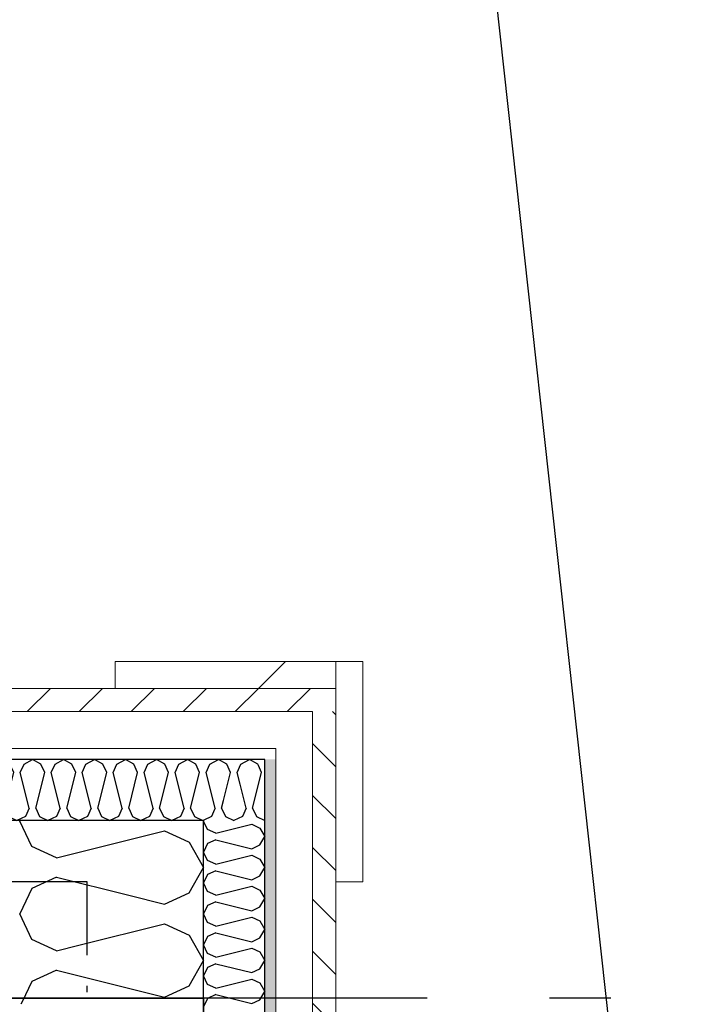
# Model space of a CAD drawing. Header units: millimetres. Extents: x -117798 to 93698, y -182207 to 252400.
# Tile 200 of 222: x -64343 to -63789, y -15022 to -14218. Entities that reach past the tile are written whole.
import ezdxf
from ezdxf.enums import TextEntityAlignment as Align

# ---------------------------------------------------------------- set-up
doc = ezdxf.new("R2010")
doc.units = ezdxf.units.MM
doc.header["$LTSCALE"] = 0.5
doc.header["$MEASUREMENT"] = 0
for name, pattern in [('Akselinje', [1500, 1000, -200, 100, -200]), ('Over snittplan', [260, 150, -50, 10, -50]), ('PLINE', [0])]:
    doc.linetypes.add(name, pattern=pattern)
for name, color, linetype in [('223- Bjelker', 7, 'Continuous'), ('232- Ikke-bærende yttervegger', 7, 'Continuous'), ('232- Ikke-bærende yttervegger (Skravur)', 7, 'Continuous'), ('235- Utvendig kledning og overflate (Skravur)(Nye konstruksjoner)', 7, 'Continuous'), ('261- Primærkonstruksjon (tak)', 7, 'Continuous'), ('262- Taktekking(Nye konstruksjoner)', 7, 'Continuous'), ('82-- Modullinjer', 7, 'Continuous')]:
    doc.layers.add(name, color=color, linetype=linetype)
doc.layers.add('235- Utvendig kledning og overflate(Nye konstruksjoner)', color=7, linetype='Continuous', lineweight=0)
doc.styles.add('GENERATED_STYLE_4', font='arial.ttf')
pattern_1 = [(225, (0, 0), (-21.213203, 21.213203), [])]
pattern_2 = [(0, (0, 0), (0, 43.30127), [0, -25]), (0, (12.5, 21.65), (0, 43.30127), [0, -25])]
pattern_3 = [(45, (0, 0), (-127.2792, 127.2792), [])]

# ---------------------------------------------------------------- blocks, each defined once
blk = doc.blocks.new('*X152')
at = {"layer": '232- Ikke-bærende yttervegger (Skravur)', "linetype": 'PLINE'}
for p, q in [((-64342.99, -14871.93), (-64343.16, -14872.28)), ((-64333.35, -14893), (-64343.16, -14872.28)), ((-64313.03, -14902.25), (-64225.04, -14880.25)), ((-64225.04, -14880.25), (-64208.85, -14887.62)), ((-64313.03, -14902.25), (-64333.35, -14893)), ((-64313.03, -14918.19), (-64333.35, -14927.44)), ((-64313.03, -14918.19), (-64254.14, -14932.91)), ((-64333.35, -14927.44), (-64343.16, -14948.16)), ((-64333.35, -14968.88), (-64343.16, -14948.16)), ((-64313.03, -14978.13), (-64333.35, -14968.88)), ((-64313.03, -14978.13), (-64294.8, -14973.57)), ((-64317.19, -14995.96), (-64333.35, -15003.32)), ((-64333.35, -15003.32), (-64341.26, -15020.03))]:
    blk.add_line(p, q, dxfattribs=at)
blk = doc.blocks.new('*X156')
at = {"layer": '232- Ikke-bærende yttervegger (Skravur)', "linetype": 'PLINE'}
for p, q in [((-64208.85, -14887.62), (-64204.72, -14889.5)), ((-64204.72, -14889.5), (-64193.16, -14910.22)), ((-64204.72, -14930.94), (-64193.16, -14910.22)), ((-64254.14, -14932.91), (-64225.04, -14940.19)), ((-64225.04, -14940.19), (-64204.72, -14930.94)), ((-64294.8, -14973.57), (-64225.04, -14956.13)), ((-64225.04, -14956.13), (-64204.72, -14965.38)), ((-64204.72, -14965.38), (-64193.16, -14986.1)), ((-64204.72, -15006.82), (-64193.16, -14986.1)), ((-64313.03, -14994.07), (-64317.19, -14995.96)), ((-64313.03, -14994.07), (-64225.04, -15016.07)), ((-64225.04, -15016.07), (-64204.72, -15006.82)), ((-64341.26, -15020.03), (-64342.16, -15021.93))]:
    blk.add_line(p, q, dxfattribs=at)
blk = doc.blocks.new('*X414')
at = {"layer": '235- Utvendig kledning og overflate (Skravur)(Nye konstruksjoner)', "linetype": 'PLINE'}
for p, q in [((-64153.02, -14861.89), (-64145.69, -14832.56)), ((-64145.69, -14832.56), (-64148.22, -14826.99)), ((-64158.33, -14861.89), (-64163.29, -14842.06)), ((-64178.31, -14861.89), (-64176.71, -14855.48)), ((-64184.05, -14862.82), (-64186.71, -14868.66)), ((-64178.31, -14861.89), (-64175.23, -14868.66)), ((-64158.33, -14861.89), (-64161.41, -14868.66)), ((-64153.02, -14861.89), (-64149.94, -14868.66)), ((-64186.71, -14868.66), (-64192.75, -14871.52)), ((-64175.23, -14868.66), (-64168.32, -14871.93)), ((-64161.41, -14868.66), (-64168.32, -14871.93)), ((-64149.94, -14868.66), (-64143.16, -14871.87))]:
    blk.add_line(p, q, dxfattribs=at)
blk = doc.blocks.new('*X415')
at = {"layer": '235- Utvendig kledning og overflate (Skravur)(Nye konstruksjoner)', "linetype": 'PLINE'}
for p, q in [((-64187.87, -14825.78), (-64180.97, -14821.93)), ((-64174.06, -14825.78), (-64180.97, -14821.93)), ((-64162.58, -14825.78), (-64155.67, -14821.93)), ((-64148.77, -14825.78), (-64155.67, -14821.93)), ((-64190.96, -14832.56), (-64187.87, -14825.78)), ((-64183.62, -14861.89), (-64190.96, -14832.56)), ((-64176.71, -14855.48), (-64170.98, -14832.56)), ((-64170.98, -14832.56), (-64174.06, -14825.78)), ((-64165.66, -14832.56), (-64162.58, -14825.78)), ((-64163.29, -14842.06), (-64165.66, -14832.56)), ((-64148.22, -14826.99), (-64148.77, -14825.78)), ((-64183.62, -14861.89), (-64184.05, -14862.82)), ((-64192.75, -14871.52), (-64193.16, -14871.71))]:
    blk.add_line(p, q, dxfattribs=at)
blk = doc.blocks.new('*X416')
at = {"layer": '235- Utvendig kledning og overflate (Skravur)(Nye konstruksjoner)', "linetype": 'PLINE'}
for p, q in [((-64907.56, -14825.78), (-64911.43, -14823.62)), ((-64896.08, -14825.78), (-64889.17, -14821.93)), ((-64882.26, -14825.78), (-64889.17, -14821.93)), ((-64870.79, -14825.78), (-64863.88, -14821.93)), ((-64856.97, -14825.78), (-64863.88, -14821.93)), ((-64845.49, -14825.78), (-64838.59, -14821.93)), ((-64831.68, -14825.78), (-64838.59, -14821.93)), ((-64820.2, -14825.78), (-64813.29, -14821.93)), ((-64806.39, -14825.78), (-64813.29, -14821.93)), ((-64794.91, -14825.78), (-64788, -14821.93)), ((-64781.09, -14825.78), (-64788, -14821.93)), ((-64769.61, -14825.78), (-64762.71, -14821.93)), ((-64755.8, -14825.78), (-64762.71, -14821.93)), ((-64744.32, -14825.78), (-64737.41, -14821.93)), ((-64730.51, -14825.78), (-64737.41, -14821.93)), ((-64719.03, -14825.78), (-64712.12, -14821.93)), ((-64705.21, -14825.78), (-64712.12, -14821.93)), ((-64693.73, -14825.78), (-64686.83, -14821.93)), ((-64679.92, -14825.78), (-64686.83, -14821.93)), ((-64668.44, -14825.78), (-64661.53, -14821.93)), ((-64654.63, -14825.78), (-64661.53, -14821.93)), ((-64643.15, -14825.78), (-64636.24, -14821.93)), ((-64629.33, -14825.78), (-64636.24, -14821.93)), ((-64617.86, -14825.78), (-64610.95, -14821.93)), ((-64604.04, -14825.78), (-64610.95, -14821.93)), ((-64592.56, -14825.78), (-64585.66, -14821.93)), ((-64578.75, -14825.78), (-64585.66, -14821.93)), ((-64567.27, -14825.78), (-64560.36, -14821.93)), ((-64553.46, -14825.78), (-64560.36, -14821.93)), ((-64541.98, -14825.78), (-64535.07, -14821.93)), ((-64528.16, -14825.78), (-64535.07, -14821.93)), ((-64516.68, -14825.78), (-64509.78, -14821.93)), ((-64502.87, -14825.78), (-64509.78, -14821.93)), ((-64491.39, -14825.78), (-64484.48, -14821.93)), ((-64477.58, -14825.78), (-64484.48, -14821.93)), ((-64466.1, -14825.78), (-64459.19, -14821.93)), ((-64452.28, -14825.78), (-64459.19, -14821.93)), ((-64440.8, -14825.78), (-64433.9, -14821.93)), ((-64426.99, -14825.78), (-64433.9, -14821.93)), ((-64415.51, -14825.78), (-64408.6, -14821.93)), ((-64401.7, -14825.78), (-64408.6, -14821.93)), ((-64390.22, -14825.78), (-64383.31, -14821.93)), ((-64376.4, -14825.78), (-64383.31, -14821.93)), ((-64364.93, -14825.78), (-64358.02, -14821.93)), ((-64351.11, -14825.78), (-64358.02, -14821.93)), ((-64339.63, -14825.78), (-64332.73, -14821.93)), ((-64325.82, -14825.78), (-64332.73, -14821.93)), ((-64314.34, -14825.78), (-64307.43, -14821.93)), ((-64300.53, -14825.78), (-64307.43, -14821.93)), ((-64289.05, -14825.78), (-64282.14, -14821.93)), ((-64275.23, -14825.78), (-64282.14, -14821.93)), ((-64263.75, -14825.78), (-64256.85, -14821.93)), ((-64249.94, -14825.78), (-64256.85, -14821.93)), ((-64238.46, -14825.78), (-64231.55, -14821.93)), ((-64224.65, -14825.78), (-64231.55, -14821.93)), ((-64213.17, -14825.78), (-64206.26, -14821.93)), ((-64199.35, -14825.78), (-64206.26, -14821.93)), ((-64911.81, -14861.89), (-64904.47, -14832.56)), ((-64904.47, -14832.56), (-64907.56, -14825.78)), ((-64899.16, -14832.56), (-64896.08, -14825.78)), ((-64891.83, -14861.89), (-64899.16, -14832.56)), ((-64886.51, -14861.89), (-64879.18, -14832.56)), ((-64879.18, -14832.56), (-64882.26, -14825.78)), ((-64873.87, -14832.56), (-64870.79, -14825.78)), ((-64866.54, -14861.89), (-64873.87, -14832.56)), ((-64861.22, -14861.89), (-64853.89, -14832.56)), ((-64853.89, -14832.56), (-64856.97, -14825.78)), ((-64848.57, -14832.56), (-64845.49, -14825.78)), ((-64841.24, -14861.89), (-64848.57, -14832.56)), ((-64835.93, -14861.89), (-64828.6, -14832.56)), ((-64828.6, -14832.56), (-64831.68, -14825.78)), ((-64823.28, -14832.56), (-64820.2, -14825.78)), ((-64815.95, -14861.89), (-64823.28, -14832.56)), ((-64810.64, -14861.89), (-64803.3, -14832.56)), ((-64803.3, -14832.56), (-64806.39, -14825.78)), ((-64797.99, -14832.56), (-64794.91, -14825.78)), ((-64790.66, -14861.89), (-64797.99, -14832.56)), ((-64785.34, -14861.89), (-64778.01, -14832.56)), ((-64778.01, -14832.56), (-64781.09, -14825.78)), ((-64772.7, -14832.56), (-64769.61, -14825.78)), ((-64765.36, -14861.89), (-64772.7, -14832.56)), ((-64760.05, -14861.89), (-64752.72, -14832.56)), ((-64752.72, -14832.56), (-64755.8, -14825.78)), ((-64747.4, -14832.56), (-64744.32, -14825.78)), ((-64740.07, -14861.89), (-64747.4, -14832.56)), ((-64734.76, -14861.89), (-64727.42, -14832.56)), ((-64727.42, -14832.56), (-64730.51, -14825.78)), ((-64722.11, -14832.56), (-64719.03, -14825.78)), ((-64714.78, -14861.89), (-64722.11, -14832.56)), ((-64709.46, -14861.89), (-64702.13, -14832.56)), ((-64702.13, -14832.56), (-64705.21, -14825.78)), ((-64696.82, -14832.56), (-64693.73, -14825.78)), ((-64689.48, -14861.89), (-64696.82, -14832.56)), ((-64684.17, -14861.89), (-64676.84, -14832.56)), ((-64676.84, -14832.56), (-64679.92, -14825.78)), ((-64671.52, -14832.56), (-64668.44, -14825.78)), ((-64664.19, -14861.89), (-64671.52, -14832.56)), ((-64658.88, -14861.89), (-64651.54, -14832.56)), ((-64651.54, -14832.56), (-64654.63, -14825.78)), ((-64646.23, -14832.56), (-64643.15, -14825.78)), ((-64638.9, -14861.89), (-64646.23, -14832.56)), ((-64633.58, -14861.89), (-64626.25, -14832.56)), ((-64626.25, -14832.56), (-64629.33, -14825.78)), ((-64620.94, -14832.56), (-64617.86, -14825.78)), ((-64613.61, -14861.89), (-64620.94, -14832.56)), ((-64608.29, -14861.89), (-64600.96, -14832.56)), ((-64600.96, -14832.56), (-64604.04, -14825.78)), ((-64595.64, -14832.56), (-64592.56, -14825.78)), ((-64588.31, -14861.89), (-64595.64, -14832.56)), ((-64583, -14861.89), (-64575.67, -14832.56)), ((-64575.67, -14832.56), (-64578.75, -14825.78)), ((-64570.35, -14832.56), (-64567.27, -14825.78)), ((-64563.02, -14861.89), (-64570.35, -14832.56)), ((-64557.71, -14861.89), (-64550.37, -14832.56)), ((-64550.37, -14832.56), (-64553.46, -14825.78)), ((-64545.06, -14832.56), (-64541.98, -14825.78)), ((-64537.73, -14861.89), (-64545.06, -14832.56)), ((-64532.41, -14861.89), (-64525.08, -14832.56)), ((-64525.08, -14832.56), (-64528.16, -14825.78)), ((-64519.77, -14832.56), (-64516.68, -14825.78)), ((-64512.43, -14861.89), (-64519.77, -14832.56)), ((-64507.12, -14861.89), (-64499.79, -14832.56)), ((-64499.79, -14832.56), (-64502.87, -14825.78)), ((-64494.47, -14832.56), (-64491.39, -14825.78)), ((-64487.14, -14861.89), (-64494.47, -14832.56)), ((-64481.83, -14861.89), (-64474.49, -14832.56)), ((-64474.49, -14832.56), (-64477.58, -14825.78)), ((-64469.18, -14832.56), (-64466.1, -14825.78)), ((-64461.85, -14861.89), (-64469.18, -14832.56)), ((-64456.53, -14861.89), (-64449.2, -14832.56)), ((-64449.2, -14832.56), (-64452.28, -14825.78)), ((-64443.89, -14832.56), (-64440.8, -14825.78)), ((-64436.55, -14861.89), (-64443.89, -14832.56)), ((-64431.24, -14861.89), (-64423.91, -14832.56)), ((-64423.91, -14832.56), (-64426.99, -14825.78)), ((-64418.59, -14832.56), (-64415.51, -14825.78)), ((-64411.26, -14861.89), (-64418.59, -14832.56)), ((-64405.95, -14861.89), (-64398.61, -14832.56)), ((-64398.61, -14832.56), (-64401.7, -14825.78)), ((-64393.3, -14832.56), (-64390.22, -14825.78)), ((-64385.97, -14861.89), (-64393.3, -14832.56)), ((-64380.65, -14861.89), (-64373.32, -14832.56)), ((-64373.32, -14832.56), (-64376.4, -14825.78)), ((-64368.01, -14832.56), (-64364.93, -14825.78)), ((-64360.68, -14861.89), (-64368.01, -14832.56)), ((-64355.36, -14861.89), (-64348.03, -14832.56)), ((-64348.03, -14832.56), (-64351.11, -14825.78)), ((-64342.71, -14832.56), (-64339.63, -14825.78)), ((-64335.38, -14861.89), (-64342.71, -14832.56)), ((-64330.07, -14861.89), (-64322.74, -14832.56)), ((-64322.74, -14832.56), (-64325.82, -14825.78)), ((-64317.42, -14832.56), (-64314.34, -14825.78)), ((-64310.09, -14861.89), (-64317.42, -14832.56)), ((-64304.78, -14861.89), (-64297.44, -14832.56)), ((-64297.44, -14832.56), (-64300.53, -14825.78)), ((-64292.13, -14832.56), (-64289.05, -14825.78)), ((-64284.8, -14861.89), (-64292.13, -14832.56)), ((-64279.48, -14861.89), (-64272.15, -14832.56)), ((-64272.15, -14832.56), (-64275.23, -14825.78)), ((-64266.84, -14832.56), (-64263.75, -14825.78)), ((-64259.5, -14861.89), (-64266.84, -14832.56)), ((-64254.19, -14861.89), (-64246.86, -14832.56)), ((-64246.86, -14832.56), (-64249.94, -14825.78)), ((-64241.54, -14832.56), (-64238.46, -14825.78)), ((-64234.21, -14861.89), (-64241.54, -14832.56)), ((-64228.9, -14861.89), (-64221.56, -14832.56)), ((-64221.56, -14832.56), (-64224.65, -14825.78)), ((-64216.25, -14832.56), (-64213.17, -14825.78)), ((-64208.92, -14861.89), (-64216.25, -14832.56)), ((-64203.6, -14861.89), (-64196.27, -14832.56)), ((-64196.27, -14832.56), (-64199.35, -14825.78)), ((-64917.12, -14861.89), (-64923.16, -14837.73)), ((-64917.12, -14861.89), (-64920.2, -14868.66)), ((-64911.81, -14861.89), (-64908.73, -14868.66)), ((-64891.83, -14861.89), (-64894.91, -14868.66)), ((-64886.51, -14861.89), (-64883.43, -14868.66)), ((-64866.54, -14861.89), (-64869.62, -14868.66)), ((-64861.22, -14861.89), (-64858.14, -14868.66)), ((-64841.24, -14861.89), (-64844.32, -14868.66)), ((-64835.93, -14861.89), (-64832.85, -14868.66)), ((-64815.95, -14861.89), (-64819.03, -14868.66)), ((-64810.64, -14861.89), (-64807.55, -14868.66)), ((-64790.66, -14861.89), (-64793.74, -14868.66)), ((-64785.34, -14861.89), (-64782.26, -14868.66)), ((-64765.36, -14861.89), (-64768.45, -14868.66)), ((-64760.05, -14861.89), (-64756.97, -14868.66)), ((-64740.07, -14861.89), (-64743.15, -14868.66)), ((-64734.76, -14861.89), (-64731.67, -14868.66)), ((-64714.78, -14861.89), (-64717.86, -14868.66)), ((-64709.46, -14861.89), (-64706.38, -14868.66)), ((-64689.48, -14861.89), (-64692.57, -14868.66)), ((-64684.17, -14861.89), (-64681.09, -14868.66)), ((-64664.19, -14861.89), (-64667.27, -14868.66)), ((-64658.88, -14861.89), (-64655.8, -14868.66)), ((-64638.9, -14861.89), (-64641.98, -14868.66)), ((-64633.58, -14861.89), (-64630.5, -14868.66)), ((-64613.61, -14861.89), (-64616.69, -14868.66)), ((-64608.29, -14861.89), (-64605.21, -14868.66)), ((-64588.31, -14861.89), (-64591.39, -14868.66)), ((-64583, -14861.89), (-64579.92, -14868.66)), ((-64563.02, -14861.89), (-64566.1, -14868.66)), ((-64557.71, -14861.89), (-64554.62, -14868.66)), ((-64537.73, -14861.89), (-64540.81, -14868.66)), ((-64532.41, -14861.89), (-64529.33, -14868.66)), ((-64512.43, -14861.89), (-64515.52, -14868.66)), ((-64507.12, -14861.89), (-64504.04, -14868.66)), ((-64487.14, -14861.89), (-64490.22, -14868.66)), ((-64481.83, -14861.89), (-64478.74, -14868.66)), ((-64461.85, -14861.89), (-64464.93, -14868.66)), ((-64456.53, -14861.89), (-64453.45, -14868.66)), ((-64436.55, -14861.89), (-64439.64, -14868.66)), ((-64431.24, -14861.89), (-64428.16, -14868.66)), ((-64411.26, -14861.89), (-64414.34, -14868.66)), ((-64405.95, -14861.89), (-64402.87, -14868.66)), ((-64385.97, -14861.89), (-64389.05, -14868.66)), ((-64380.65, -14861.89), (-64377.57, -14868.66)), ((-64360.68, -14861.89), (-64363.76, -14868.66)), ((-64355.36, -14861.89), (-64352.28, -14868.66)), ((-64335.38, -14861.89), (-64338.46, -14868.66)), ((-64330.07, -14861.89), (-64326.99, -14868.66)), ((-64310.09, -14861.89), (-64313.17, -14868.66)), ((-64304.78, -14861.89), (-64301.69, -14868.66)), ((-64284.8, -14861.89), (-64287.88, -14868.66)), ((-64279.48, -14861.89), (-64276.4, -14868.66)), ((-64259.5, -14861.89), (-64262.59, -14868.66)), ((-64254.19, -14861.89), (-64251.11, -14868.66)), ((-64234.21, -14861.89), (-64237.29, -14868.66)), ((-64228.9, -14861.89), (-64225.81, -14868.66)), ((-64208.92, -14861.89), (-64212, -14868.66)), ((-64203.6, -14861.89), (-64200.52, -14868.66)), ((-64920.2, -14868.66), (-64923.16, -14870.06)), ((-64908.73, -14868.66), (-64901.82, -14871.93)), ((-64894.91, -14868.66), (-64901.82, -14871.93)), ((-64883.43, -14868.66), (-64876.52, -14871.93)), ((-64869.62, -14868.66), (-64876.52, -14871.93)), ((-64858.14, -14868.66), (-64851.23, -14871.93)), ((-64844.32, -14868.66), (-64851.23, -14871.93)), ((-64832.85, -14868.66), (-64825.94, -14871.93)), ((-64819.03, -14868.66), (-64825.94, -14871.93)), ((-64807.55, -14868.66), (-64800.65, -14871.93)), ((-64793.74, -14868.66), (-64800.65, -14871.93)), ((-64782.26, -14868.66), (-64775.35, -14871.93)), ((-64768.45, -14868.66), (-64775.35, -14871.93)), ((-64756.97, -14868.66), (-64750.06, -14871.93)), ((-64743.15, -14868.66), (-64750.06, -14871.93)), ((-64731.67, -14868.66), (-64724.77, -14871.93)), ((-64717.86, -14868.66), (-64724.77, -14871.93)), ((-64706.38, -14868.66), (-64699.47, -14871.93)), ((-64692.57, -14868.66), (-64699.47, -14871.93)), ((-64681.09, -14868.66), (-64674.18, -14871.93)), ((-64667.27, -14868.66), (-64674.18, -14871.93)), ((-64655.8, -14868.66), (-64648.89, -14871.93)), ((-64641.98, -14868.66), (-64648.89, -14871.93)), ((-64630.5, -14868.66), (-64623.59, -14871.93)), ((-64616.69, -14868.66), (-64623.59, -14871.93)), ((-64605.21, -14868.66), (-64598.3, -14871.93)), ((-64591.39, -14868.66), (-64598.3, -14871.93)), ((-64579.92, -14868.66), (-64573.01, -14871.93)), ((-64566.1, -14868.66), (-64573.01, -14871.93)), ((-64554.62, -14868.66), (-64547.72, -14871.93)), ((-64540.81, -14868.66), (-64547.72, -14871.93)), ((-64529.33, -14868.66), (-64522.42, -14871.93)), ((-64515.52, -14868.66), (-64522.42, -14871.93)), ((-64504.04, -14868.66), (-64497.13, -14871.93)), ((-64490.22, -14868.66), (-64497.13, -14871.93)), ((-64478.74, -14868.66), (-64471.84, -14871.93)), ((-64464.93, -14868.66), (-64471.84, -14871.93)), ((-64453.45, -14868.66), (-64446.54, -14871.93)), ((-64439.64, -14868.66), (-64446.54, -14871.93)), ((-64428.16, -14868.66), (-64421.25, -14871.93)), ((-64414.34, -14868.66), (-64421.25, -14871.93)), ((-64402.87, -14868.66), (-64395.96, -14871.93)), ((-64389.05, -14868.66), (-64395.96, -14871.93)), ((-64377.57, -14868.66), (-64370.66, -14871.93)), ((-64363.76, -14868.66), (-64370.66, -14871.93)), ((-64352.28, -14868.66), (-64345.37, -14871.93)), ((-64338.46, -14868.66), (-64345.37, -14871.93)), ((-64326.99, -14868.66), (-64320.08, -14871.93)), ((-64313.17, -14868.66), (-64320.08, -14871.93)), ((-64301.69, -14868.66), (-64294.79, -14871.93)), ((-64287.88, -14868.66), (-64294.79, -14871.93)), ((-64276.4, -14868.66), (-64269.49, -14871.93)), ((-64262.59, -14868.66), (-64269.49, -14871.93)), ((-64251.11, -14868.66), (-64244.2, -14871.93)), ((-64237.29, -14868.66), (-64244.2, -14871.93)), ((-64225.81, -14868.66), (-64218.91, -14871.93)), ((-64212, -14868.66), (-64218.91, -14871.93)), ((-64200.52, -14868.66), (-64193.61, -14871.93)), ((-64193.16, -14871.71), (-64193.61, -14871.93))]:
    blk.add_line(p, q, dxfattribs=at)
blk = doc.blocks.new('*X420')
at = {"layer": '235- Utvendig kledning og overflate (Skravur)(Nye konstruksjoner)', "linetype": 'PLINE'}
for p, q in [((-64192.99, -14871.93), (-64193.16, -14872.28)), ((-64189.89, -14879.19), (-64193.16, -14872.28)), ((-64183.12, -14882.27), (-64189.89, -14879.19)), ((-64183.12, -14882.27), (-64153.79, -14874.94)), ((-64153.79, -14874.94), (-64147.01, -14878.02)), ((-64147.01, -14878.02), (-64143.16, -14884.93)), ((-64183.12, -14887.58), (-64189.89, -14890.67)), ((-64183.12, -14887.58), (-64153.79, -14894.92)), ((-64147.01, -14891.83), (-64143.16, -14884.93)), ((-64189.89, -14890.67), (-64193.16, -14897.57)), ((-64189.89, -14904.48), (-64193.16, -14897.57)), ((-64153.79, -14894.92), (-64147.01, -14891.83)), ((-64183.12, -14907.56), (-64189.89, -14904.48)), ((-64183.12, -14907.56), (-64153.79, -14900.23)), ((-64153.79, -14900.23), (-64147.01, -14903.31)), ((-64147.01, -14903.31), (-64143.16, -14910.22)), ((-64183.12, -14912.88), (-64189.89, -14915.96)), ((-64183.12, -14912.88), (-64153.79, -14920.21)), ((-64147.01, -14917.13), (-64143.16, -14910.22)), ((-64189.89, -14915.96), (-64193.16, -14922.87)), ((-64153.79, -14920.21), (-64147.01, -14917.13)), ((-64189.89, -14929.77), (-64193.16, -14922.87)), ((-64183.12, -14932.85), (-64189.89, -14929.77)), ((-64183.12, -14932.85), (-64153.79, -14925.52)), ((-64153.79, -14925.52), (-64147.01, -14928.6)), ((-64147.01, -14928.6), (-64143.16, -14935.51)), ((-64147.01, -14942.42), (-64143.16, -14935.51)), ((-64189.89, -14941.25), (-64193.16, -14948.16)), ((-64183.12, -14938.17), (-64189.89, -14941.25)), ((-64183.12, -14938.17), (-64153.79, -14945.5)), ((-64153.79, -14945.5), (-64147.01, -14942.42)), ((-64189.89, -14955.07), (-64193.16, -14948.16)), ((-64183.12, -14958.15), (-64153.79, -14950.82)), ((-64153.79, -14950.82), (-64147.01, -14953.9)), ((-64147.01, -14953.9), (-64143.16, -14960.8)), ((-64183.12, -14958.15), (-64189.89, -14955.07)), ((-64147.01, -14967.71), (-64143.16, -14960.8)), ((-64189.89, -14966.54), (-64193.16, -14973.45)), ((-64183.12, -14963.46), (-64189.89, -14966.54)), ((-64183.12, -14963.46), (-64153.79, -14970.79)), ((-64153.79, -14970.79), (-64147.01, -14967.71)), ((-64189.89, -14980.36), (-64193.16, -14973.45)), ((-64183.12, -14983.44), (-64153.79, -14976.11)), ((-64153.79, -14976.11), (-64147.01, -14979.19)), ((-64183.12, -14983.44), (-64189.89, -14980.36)), ((-64147.01, -14979.19), (-64143.16, -14986.1)), ((-64147.01, -14993.01), (-64143.16, -14986.1)), ((-64189.89, -14991.84), (-64193.16, -14998.74)), ((-64183.12, -14988.75), (-64189.89, -14991.84)), ((-64183.12, -14988.75), (-64153.79, -14996.09)), ((-64153.79, -14996.09), (-64147.01, -14993.01)), ((-64189.89, -15005.65), (-64193.16, -14998.74)), ((-64183.12, -15008.73), (-64153.79, -15001.4)), ((-64153.79, -15001.4), (-64147.01, -15004.48)), ((-64183.12, -15008.73), (-64189.89, -15005.65)), ((-64147.01, -15004.48), (-64143.16, -15011.39)), ((-64189.89, -15017.13), (-64193.16, -15024.04)), ((-64183.12, -15014.05), (-64189.89, -15017.13)), ((-64183.12, -15014.05), (-64153.79, -15021.38)), ((-64153.79, -15021.38), (-64147.01, -15018.3)), ((-64147.01, -15018.3), (-64143.16, -15011.39))]:
    blk.add_line(p, q, dxfattribs=at)
blk = doc.blocks.new('Standard grid marker[205]', base_point=(20939.46, -15016.93))
at = {"layer": '82-- Modullinjer', "linetype": 'Akselinje'}
blk.add_line((20739.46, -15016.93), (-81321.28, -15016.93), dxfattribs=at)
at = {"layer": '82-- Modullinjer', "style": 'GENERATED_STYLE_4'}
for tag, p in [('AC_MarkerText_1_0', (21061.96, -15056.93)), ('AC_MarkerText_1_1', (-81898.78, -15056.93))]:
    blk.add_attdef(tag, text='', height=175, rotation=90, dxfattribs=at).set_placement(p, align=Align.TOP_CENTER)

msp = doc.modelspace()

# ---------------------------------------------------------------- hatches: boundary and pattern name
at = {"layer": '235- Utvendig kledning og overflate (Skravur)(Nye konstruksjoner)', "linetype": 'Continuous'}
h = msp.add_hatch(dxfattribs=at)
h.set_pattern_fill('Skrålinjer_3', color=256, style=0, pattern_type=2)
h.set_pattern_definition(pattern_3)
h.paths.add_polyline_path([(-64265.16, -14741.93), (-64265.16, -14763.93), (-64085.16, -14763.93), (-64085.16, -14741.93)])
h = msp.add_hatch(dxfattribs=at)
h.set_pattern_fill('Skrålinjer_3', color=256, style=0, pattern_type=2)
h.set_pattern_definition(pattern_3)
h.paths.add_polyline_path([(-64085.16, -14921.93), (-64063.16, -14921.93), (-64063.16, -14741.93), (-64085.16, -14741.93)])
h = msp.add_hatch(dxfattribs=at)
h.set_pattern_fill('Skrålinjer_1', color=256, style=0, pattern_type=2)
h.set_pattern_definition(pattern_1)
h.paths.add_polyline_path([(-64854.16, -14782.93), (-64104.16, -14782.93), (-64104.16, -14763.93), (-64835.16, -14763.93), (-64854.16, -14778.8)])
h = msp.add_hatch(dxfattribs=at)
h.set_pattern_fill('Skrålinjer_1', color=256, style=0, pattern_type=2)
h.set_pattern_definition(pattern_1)
h.paths.add_polyline_path([(-64104.16, -14782.93), (-64085.16, -14782.93), (-64085.16, -14763.93)])
h = msp.add_hatch(dxfattribs=at)
h.set_pattern_fill('Skrålinjer_1', color=256, style=0, pattern_type=2)
h.set_pattern_definition(pattern_1)
h.paths.add_polyline_path([(-64104.16, -14782.93), (-64085.16, -14763.93), (-64104.16, -14763.93)])
h = msp.add_hatch(dxfattribs=at)
h.set_pattern_fill('Skrålinjer_1', color=256, style=0, pattern_type=2)
h.set_pattern_definition([(135, (0, 0), (21.213203, 21.213203), [])])
h.paths.add_polyline_path([(-64104.16, -14782.93), (-64104.16, -26050.93), (-64085.16, -26050.93), (-64085.16, -14782.93)])
h = msp.add_hatch(dxfattribs=at)
h.set_pattern_fill('Prikker_tett', color=256, style=0, pattern_type=2)
h.set_pattern_definition(pattern_2)
h.paths.add_polyline_path([(-64143.16, -14812.93), (-64897.77, -14812.93), (-64909.27, -14821.93), (-64143.16, -14821.93)])
h = msp.add_hatch(dxfattribs=at)
h.set_pattern_fill('Prikker_tett', color=256, style=0, pattern_type=2)
h.set_pattern_definition(pattern_2)
h.paths.add_polyline_path([(-64143.16, -14821.93), (-64134.16, -14821.93), (-64134.16, -14812.93)])
h = msp.add_hatch(dxfattribs=at)
h.set_pattern_fill('Prikker_tett', color=256, style=0, pattern_type=2)
h.set_pattern_definition(pattern_2)
h.paths.add_polyline_path([(-64143.16, -14821.93), (-64134.16, -14812.93), (-64143.16, -14812.93)])
h = msp.add_hatch(dxfattribs=at)
h.set_pattern_fill('Prikker_tett', color=256, style=0, pattern_type=2)
h.set_pattern_definition(pattern_2)
h.paths.add_polyline_path([(-64143.16, -14821.93), (-64143.16, -26011.93), (-64134.16, -26011.93), (-64134.16, -14821.93)])

# ---------------------------------------------------------------- linework, layer by layer
at = {"layer": '223- Bjelker', "linetype": 'Over snittplan'}
for p, q in [((-64288.16, -14921.93), (-77768.16, -14921.93)), ((-64288.16, -15111.93), (-64288.16, -14921.93))]:
    msp.add_line(p, q, dxfattribs=at)
at = {"layer": '232- Ikke-bærende yttervegger', "linetype": 'PLINE', "flags": 128}
for points in [[(-64193.16, -14871.93), (-64343.16, -14871.93)], [(-64193.16, -23169.43), (-64193.16, -14871.93)]]:
    msp.add_lwpolyline(points, dxfattribs=at)
at = {"layer": '235- Utvendig kledning og overflate(Nye konstruksjoner)', "linetype": 'PLINE'}
for p, q in [((-64134.16, -14782.93), (-64854.16, -14782.93)), ((-64104.16, -14782.93), (-64134.16, -14782.93)), ((-64104.16, -14812.93), (-64104.16, -14782.93)), ((-64104.16, -14812.93), (-64104.16, -14782.93)), ((-64143.16, -14812.93), (-64884.16, -14812.93)), ((-64134.16, -14812.93), (-64143.16, -14812.93)), ((-64134.16, -14821.93), (-64134.16, -14812.93)), ((-64134.16, -14821.93), (-64134.16, -14812.93)), ((-64104.16, -26020.93), (-64104.16, -14812.93)), ((-64193.16, -14821.93), (-64909.27, -14821.93)), ((-64143.16, -14821.93), (-64193.16, -14821.93)), ((-64143.16, -14871.93), (-64143.16, -14821.93)), ((-64143.16, -14871.93), (-64143.16, -14821.93)), ((-64134.16, -26011.93), (-64134.16, -14821.93)), ((-64143.16, -25961.93), (-64143.16, -14871.93))]:
    msp.add_line(p, q, dxfattribs=at)
at = {"layer": '235- Utvendig kledning og overflate(Nye konstruksjoner)', "linetype": 'PLINE', "flags": 128}
for points in [[(-64265.16, -14741.93), (-64265.16, -14763.93), (-64085.16, -14763.93), (-64085.16, -14741.93)], [(-64085.16, -14921.93), (-64063.16, -14921.93), (-64063.16, -14741.93), (-64085.16, -14741.93)]]:
    msp.add_lwpolyline(points, close=True, dxfattribs=at)
for points in [[(-64265.16, -14763.93), (-64835.16, -14763.93)], [(-64973.16, -14871.93), (-64193.16, -14871.93)], [(-64193.16, -14871.93), (-64193.16, -25961.93)], [(-64085.16, -26069.93), (-64085.16, -14921.93)]]:
    msp.add_lwpolyline(points, dxfattribs=at)
at = {"layer": '261- Primærkonstruksjon (tak)', "linetype": 'PLINE', "flags": 128}
for points in [[(-64193.16, -14871.93), (-64973.16, -14871.93)], [(-64193.16, -15166.93), (-64193.16, -14871.93)], [(-65023.16, -15016.93), (-64193.16, -15016.93)], [(-64193.16, -15016.93), (-64193.16, -25816.93)]]:
    msp.add_lwpolyline(points, dxfattribs=at)
at = {"layer": '262- Taktekking(Nye konstruksjoner)', "linetype": 'PLINE'}
msp.add_line((-60453.16, -46086.93), (-64171.76, -12216.93), dxfattribs=at)
at = {"layer": '262- Taktekking(Nye konstruksjoner)', "linetype": 'PLINE', "flags": 128}
for points in [[(-64143.16, -14821.93), (-64923.16, -14821.93)], [(-64143.16, -26011.93), (-64143.16, -14821.93)]]:
    msp.add_lwpolyline(points, dxfattribs=at)

# ---------------------------------------------------------------- block references
at = {"layer": '232- Ikke-bærende yttervegger'}
for name in ['*X152', '*X156']:
    msp.add_blockref(name, (0, 0), dxfattribs=at)
at = {"layer": '235- Utvendig kledning og overflate(Nye konstruksjoner)'}
for name in ['*X416', '*X415', '*X414', '*X420']:
    msp.add_blockref(name, (0, 0), dxfattribs=at)
at = {"layer": '82-- Modullinjer', "linetype": 'PLINE'}
msp.add_blockref('Standard grid marker[205]', (20939.46, -15016.93), dxfattribs=at)

doc.saveas('drawing.dxf')
